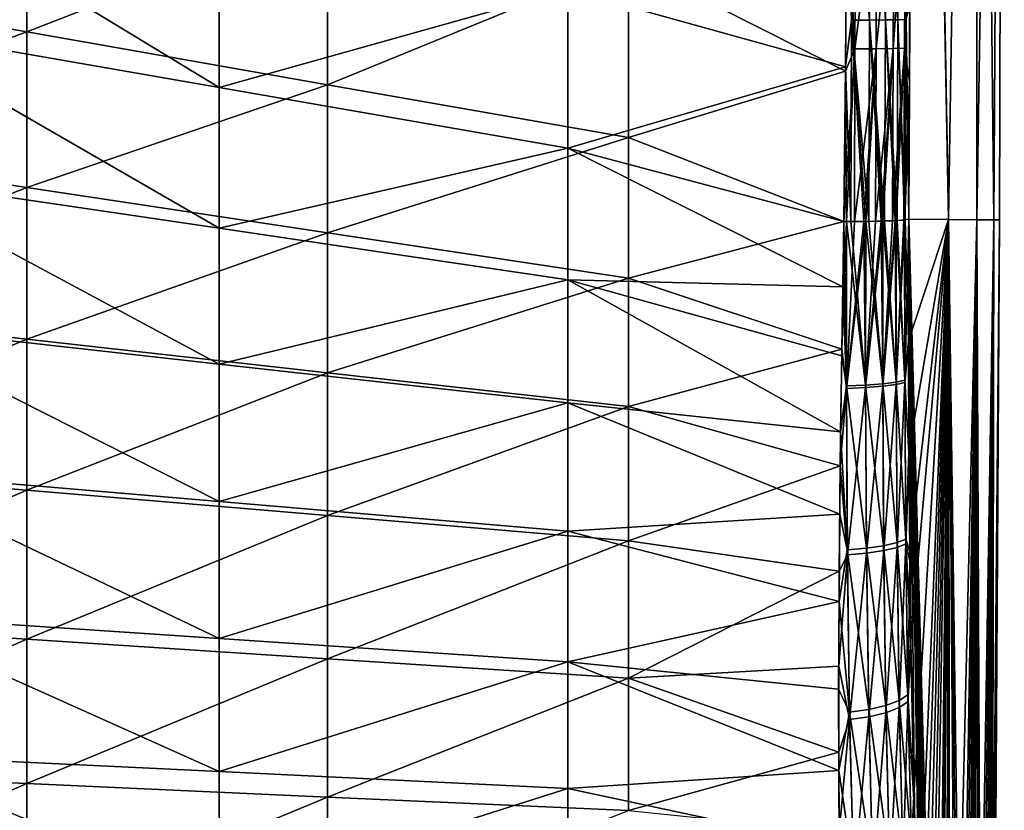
# Model space of a CAD drawing. Header units: metres. Extents: x 59 to 124, y -85 to 86.
# Tile 25 of 186: x 115.93 to 123.93, y -11.79 to -5.36. Entities that reach past the tile are written whole.
import ezdxf

# ---------------------------------------------------------------- set-up
doc = ezdxf.new("R2010")
doc.units = ezdxf.units.M
doc.layers.add('solid_21414500', color=7, linetype='CONTINUOUS')

msp = doc.modelspace()

# ---------------------------------------------------------------- linework, layer by layer
at = {"layer": 'solid_21414500'}
for points in [[(123.222031, 7.185536, -17.717823), (123.472847, -6.986013, -13.32256), (123.150642, -6.984076, -17.754503)], [(123.214256, 6.095905, -17.759205), (123.222031, 7.185536, -17.717823), (123.150642, -6.984076, -17.754503)], [(123.472847, -6.986027, 13.32256), (123.22171, 7.1475, 17.719879), (123.217026, 6.51832, 17.746212)], [(123.691025, 7.137415, 10.643906), (123.22171, 7.1475, 17.719879), (123.472847, -6.986027, 13.32256)], [(123.222031, 7.185536, -17.717823), (123.691673, 7.137424, -10.630885), (123.472847, -6.986013, -13.32256)], [(123.691673, 7.137424, -10.630885), (123.703087, -6.987399, -8.88489), (123.472847, -6.986013, -13.32256)], [(123.691025, 7.137415, 10.643906), (123.472847, -6.986027, 13.32256), (123.703087, -6.987408, 8.884891)], [(123.691025, 7.137415, 10.643906), (123.703087, -6.987408, 8.884891), (123.841278, -6.988236, 4.4434)], [(123.926033, 7.136495, 3.554263), (123.691025, 7.137415, 10.643906), (123.841278, -6.988236, 4.4434)], [(123.691673, 7.137424, -10.630885), (123.926254, 7.136498, -3.541221), (123.703087, -6.987399, -8.88489)], [(123.926254, 7.136498, -3.541221), (123.841278, -6.988231, -4.4434), (123.703087, -6.987399, -8.88489)], [(123.926254, 7.136498, -3.541221), (123.887344, -6.98851, 0), (123.841278, -6.988231, -4.4434)], [(123.926033, 7.136495, 3.554263), (123.841278, -6.988236, 4.4434), (123.887344, -6.98851, 0)], [(123.926254, 7.136498, -3.541221), (123.926033, 7.136495, 3.554263), (123.887344, -6.98851, 0)], [(123.210823, 5.529739, 17.772812), (123.150642, -6.984094, 17.754503), (123.217026, 6.51832, 17.746212)], [(123.472847, -6.986027, 13.32256), (123.217026, 6.51832, 17.746212), (123.150642, -6.984094, 17.754503)], [(123.157867, -5.258067, -17.789726), (123.214256, 6.095905, -17.759205), (123.150642, -6.984076, -17.754503)], [(123.155281, -5.868093, 17.778433), (123.150642, -6.984094, 17.754503), (123.210823, 5.529739, 17.772812)], [(123.155281, -5.868093, 17.778433), (123.210823, 5.529739, 17.772812), (123.204926, 4.462488, 17.79047)], [(123.155281, -5.868093, 17.778433), (123.204926, 4.462488, 17.79047), (123.159798, -4.809707, 17.796846)], [(122.691399, -3.734505, -18.41403), (122.684052, -5.366064, -18.394249), (122.646904, -4.251883, -18.421452)], [(122.830681, -5.365675, -18.324793), (122.684052, -5.366064, -18.394249), (122.691399, -3.734505, -18.41403)], [(122.830681, -5.365675, -18.324793), (122.691399, -3.734505, -18.41403), (122.838043, -3.734504, -18.344582)], [(122.830681, -5.365675, -18.324793), (122.838043, -3.734504, -18.344582), (122.96064, -5.364683, -18.220142)], [(122.838043, -3.734504, -18.344582), (122.968002, -3.734087, -18.239937), (122.96064, -5.364683, -18.220142)], [(122.96064, -5.364683, -18.220142), (122.968002, -3.734087, -18.239937), (123.062126, -5.363145, -18.087721)], [(122.968002, -3.734087, -18.239937), (123.069496, -3.73327, -18.107515), (123.062126, -5.363145, -18.087721)], [(123.062126, -5.363145, -18.087721), (123.069496, -3.73327, -18.107515), (123.128029, -5.361212, -17.939493)], [(113.539551, -5.032737, 20.751844), (115.984055, -5.462095, 20.115297), (115.984055, -4.130966, 20.201401)], [(115.984055, -4.130966, 20.201401), (115.984055, -5.462095, 20.115297), (118.428558, -4.510762, 19.543747)], [(114.71257, -4.190135, -20.529581), (117.547081, -4.652869, -19.770136), (117.547081, -5.913214, -19.694263)], [(114.71257, -5.418975, -20.42721), (114.71257, -4.190135, -20.529581), (117.547081, -5.913214, -19.694263)], [(122.713005, -5.599237, 18.3797), (122.719269, -4.200555, 18.398315), (122.646393, -4.331345, 18.420601)], [(122.890602, -4.200281, 18.301878), (122.719269, -4.200555, 18.398315), (122.713005, -5.599237, 18.3797)], [(122.890602, -4.200281, 18.301878), (122.713005, -5.599237, 18.3797), (122.884338, -5.598435, 18.283255)], [(122.884338, -5.598435, 18.283255), (123.024483, -5.596735, 18.139713), (123.030754, -4.199349, 18.158339)], [(122.890602, -4.200281, 18.301878), (122.884338, -5.598435, 18.283255), (123.030754, -4.199349, 18.158339)], [(123.024483, -5.596735, 18.139713), (123.116776, -5.594337, 17.966154), (123.123062, -4.197871, 17.984774)], [(123.030754, -4.199349, 18.158339), (123.024483, -5.596735, 18.139713), (123.123062, -4.197871, 17.984774)], [(123.123062, -4.197871, 17.984774), (123.116776, -5.594337, 17.966154), (123.159798, -4.809707, 17.796846)], [(120.381599, -5.11576, -19.010689), (122.646904, -4.251883, -18.421452), (122.636566, -5.746501, -18.401949)], [(122.684052, -5.366064, -18.394249), (122.636566, -5.746501, -18.401949), (122.646904, -4.251883, -18.421452)], [(122.636284, -5.780122, 18.401409), (122.646393, -4.331345, 18.420601), (120.873062, -4.890482, 18.886095)], [(122.713005, -5.599237, 18.3797), (122.646393, -4.331345, 18.420601), (122.636284, -5.780122, 18.401409)], [(115.984055, -5.462095, 20.115297), (118.428558, -5.891471, 19.478746), (118.428558, -4.510762, 19.543747)], [(118.428558, -4.510762, 19.543747), (118.428558, -5.891471, 19.478746), (120.873062, -4.890482, 18.886095)], [(117.547081, -5.913214, -19.694263), (117.547081, -4.652869, -19.770136), (120.381599, -5.11576, -19.010689)], [(123.116776, -5.594337, 17.966154), (123.155281, -5.868093, 17.778433), (123.159798, -4.809707, 17.796846)], [(118.428558, -5.891471, 19.478746), (120.873062, -6.320789, 18.842199), (120.873062, -4.890482, 18.886095)], [(122.636284, -5.780122, 18.401409), (120.873062, -4.890482, 18.886095), (120.873062, -6.320789, 18.842199)], [(113.539551, -5.032737, 20.751844), (113.539551, -6.357116, 20.56152), (115.984055, -5.462095, 20.115297)], [(117.547081, -5.913214, -19.694263), (120.381599, -5.11576, -19.010689), (120.381599, -6.407565, -18.961313)], [(120.381599, -6.407565, -18.961313), (120.381599, -5.11576, -19.010689), (122.636566, -5.746501, -18.401949)], [(123.128029, -5.361212, -17.939493), (123.157867, -5.258067, -17.789726), (123.150642, -6.984076, -17.754503)], [(114.71257, -5.418975, -20.42721), (117.547081, -5.913214, -19.694263), (117.547081, -7.057565, -19.568863)], [(114.71257, -6.638415, -20.257549), (114.71257, -5.418975, -20.42721), (117.547081, -7.057565, -19.568863)], [(122.684052, -5.366064, -18.394249), (122.678322, -7.002977, -18.358879), (122.636566, -5.746501, -18.401949)], [(122.684052, -5.366064, -18.394249), (122.784737, -7.001754, -18.312569), (122.678322, -7.002977, -18.358879)], [(122.830681, -5.365675, -18.324793), (122.824417, -7.001102, -18.28952), (122.684052, -5.366064, -18.394249)], [(122.684052, -5.366064, -18.394249), (122.824417, -7.001102, -18.28952), (122.800041, -7.001516, -18.30409)], [(122.684052, -5.366064, -18.394249), (122.800041, -7.001516, -18.30409), (122.784737, -7.001754, -18.312569)], [(122.830681, -5.365675, -18.324793), (122.926163, -6.998813, -18.212107), (122.824417, -7.001102, -18.28952)], [(122.830681, -5.365675, -18.324793), (122.96064, -5.364683, -18.220142), (122.954002, -6.997992, -18.185139)], [(122.830681, -5.365675, -18.324793), (122.954002, -6.997992, -18.185139), (122.939445, -6.998434, -18.19961)], [(122.830681, -5.365675, -18.324793), (122.939445, -6.998434, -18.19961), (122.926163, -6.998813, -18.212107)], [(122.96064, -5.364683, -18.220142), (123.038513, -6.99471, -18.07999), (122.954002, -6.997992, -18.185139)], [(122.96064, -5.364683, -18.220142), (123.062126, -5.363145, -18.087721), (123.055237, -6.993859, -18.053183)], [(122.96064, -5.364683, -18.220142), (123.055237, -6.993859, -18.053183), (123.048668, -6.994204, -18.064037)], [(122.96064, -5.364683, -18.220142), (123.048668, -6.994204, -18.064037), (123.038513, -6.99471, -18.07999)], [(123.062126, -5.363145, -18.087721), (123.114906, -6.989697, -17.92432), (123.055237, -6.993859, -18.053183)], [(123.062126, -5.363145, -18.087721), (123.128029, -5.361212, -17.939493), (123.121201, -6.989071, -17.905176)], [(123.062126, -5.363145, -18.087721), (123.121201, -6.989071, -17.905176), (123.114906, -6.989697, -17.92432)], [(123.128029, -5.361212, -17.939493), (123.150642, -6.984076, -17.754503), (123.121201, -6.989071, -17.905176)], [(113.539551, -6.357116, 20.56152), (115.984055, -6.725936, 19.963907), (115.984055, -5.462095, 20.115297)], [(115.984055, -5.462095, 20.115297), (115.984055, -6.725936, 19.963907), (118.428558, -5.891471, 19.478746)], [(122.884338, -5.598435, 18.283255), (122.70842, -7.002725, 18.347881), (122.784737, -7.001776, 18.312572)], [(122.884338, -5.598435, 18.283255), (122.713005, -5.599237, 18.3797), (122.70842, -7.002725, 18.347881)], [(122.884338, -5.598435, 18.283255), (122.784737, -7.001776, 18.312572), (122.800072, -7.001538, 18.304077)], [(122.884338, -5.598435, 18.283255), (122.800072, -7.001538, 18.304077), (122.879143, -7.000017, 18.251554)], [(123.024483, -5.596735, 18.139713), (122.879143, -7.000017, 18.251554), (122.926163, -6.998835, 18.212111)], [(122.884338, -5.598435, 18.283255), (122.879143, -7.000017, 18.251554), (123.024483, -5.596735, 18.139713)], [(123.024483, -5.596735, 18.139713), (122.926163, -6.998835, 18.212111), (122.939468, -6.998455, 18.199596)], [(123.024483, -5.596735, 18.139713), (122.939468, -6.998455, 18.199596), (123.018776, -6.995631, 18.108517)], [(123.116776, -5.594337, 17.966154), (123.018776, -6.995631, 18.108517), (123.038513, -6.994731, 18.079996)], [(123.024483, -5.596735, 18.139713), (123.018776, -6.995631, 18.108517), (123.116776, -5.594337, 17.966154)], [(123.116776, -5.594337, 17.966154), (123.038513, -6.994731, 18.079996), (123.048683, -6.994224, 18.064026)], [(123.116776, -5.594337, 17.966154), (123.048683, -6.994224, 18.064026), (123.111107, -6.990068, 17.935076)], [(123.116776, -5.594337, 17.966154), (123.111107, -6.990068, 17.935076), (123.155281, -5.868093, 17.778433)], [(122.713005, -5.599237, 18.3797), (122.636284, -5.780122, 18.401409), (122.622856, -7.003374, 18.375208)], [(122.713005, -5.599237, 18.3797), (122.622856, -7.003374, 18.375208), (122.644287, -7.003249, 18.369488)], [(122.713005, -5.599237, 18.3797), (122.644287, -7.003249, 18.369488), (122.70842, -7.002725, 18.347881)], [(120.381599, -6.407565, -18.961313), (122.636566, -5.746501, -18.401949), (122.622864, -7.00335, -18.37521)], [(122.644257, -7.003227, -18.369493), (122.622864, -7.00335, -18.37521), (122.636566, -5.746501, -18.401949)], [(122.678322, -7.002977, -18.358879), (122.644257, -7.003227, -18.369493), (122.636566, -5.746501, -18.401949)], [(122.622856, -7.003374, 18.375208), (122.636284, -5.780122, 18.401409), (120.873062, -6.320789, 18.842199)], [(115.984055, -6.725936, 19.963907), (118.428558, -7.094775, 19.366293), (118.428558, -5.891471, 19.478746)], [(117.547081, -7.057565, -19.568863), (117.547081, -5.913214, -19.694263), (120.381599, -6.407565, -18.961313)], [(118.428558, -5.891471, 19.478746), (118.428558, -7.094775, 19.366293), (120.873062, -6.320789, 18.842199)], [(123.155281, -5.868093, 17.778433), (123.111107, -6.990068, 17.935076), (123.114914, -6.989717, 17.924322)], [(123.155281, -5.868093, 17.778433), (123.114914, -6.989717, 17.924322), (123.119476, -6.989268, 17.91061)], [(123.155281, -5.868093, 17.778433), (123.119476, -6.989268, 17.91061), (123.150642, -6.984094, 17.754503)], [(113.539551, -6.357116, 20.56152), (113.539551, -7.684312, 20.288591), (115.984055, -6.725936, 19.963907)], [(118.428558, -7.094775, 19.366293), (120.873062, -7.463567, 18.768681), (120.873062, -6.320789, 18.842199)], [(122.622856, -7.003374, 18.375208), (120.873062, -6.320789, 18.842199), (120.873062, -7.463567, 18.768681)], [(117.547081, -7.057565, -19.568863), (120.381599, -6.407565, -18.961313), (120.381599, -7.476802, -18.880173)], [(120.381599, -6.407565, -18.961313), (122.622864, -7.00335, -18.37521), (122.614105, -7.532817, -18.35438)], [(120.381599, -7.476802, -18.880173), (120.381599, -6.407565, -18.961313), (122.614105, -7.532817, -18.35438)], [(114.71257, -6.638415, -20.257549), (117.547081, -7.057565, -19.568863), (117.547081, -8.160679, -19.384506)], [(114.71257, -7.845399, -20.018831), (114.71257, -6.638415, -20.257549), (117.547081, -8.160679, -19.384506)], [(113.539551, -7.684312, 20.288591), (115.984055, -7.957947, 19.740381), (115.984055, -6.725936, 19.963907)], [(115.984055, -6.725936, 19.963907), (115.984055, -7.957947, 19.740381), (118.428558, -7.094775, 19.366293)], [(122.605522, -8.039229, 18.322412), (122.622856, -7.003374, 18.375208), (120.873062, -7.463567, 18.768681)], [(122.644287, -7.003249, 18.369488), (122.622856, -7.003374, 18.375208), (122.605522, -8.039229, 18.322412)], [(122.643005, -8.359422, 18.283619), (122.644287, -7.003249, 18.369488), (122.605522, -8.039229, 18.322412)], [(122.642921, -8.339067, -18.285709), (122.614105, -7.532817, -18.35438), (122.622864, -7.00335, -18.37521)], [(122.644257, -7.003227, -18.369493), (122.642921, -8.339067, -18.285709), (122.622864, -7.00335, -18.37521)], [(122.798943, -8.332186, -18.220564), (122.642921, -8.339067, -18.285709), (122.644257, -7.003227, -18.369493)], [(122.800072, -7.001538, 18.304077), (122.643005, -8.359422, 18.283619), (122.799019, -8.352442, 18.218477)], [(122.784737, -7.001776, 18.312572), (122.643005, -8.359422, 18.283619), (122.800072, -7.001538, 18.304077)], [(122.70842, -7.002725, 18.347881), (122.643005, -8.359422, 18.283619), (122.784737, -7.001776, 18.312572)], [(122.70842, -7.002725, 18.347881), (122.644287, -7.003249, 18.369488), (122.643005, -8.359422, 18.283619)], [(122.678322, -7.002977, -18.358879), (122.798943, -8.332186, -18.220564), (122.644257, -7.003227, -18.369493)], [(122.678322, -7.002977, -18.358879), (122.784737, -7.001754, -18.312569), (122.798943, -8.332186, -18.220564)], [(122.784737, -7.001754, -18.312569), (122.800041, -7.001516, -18.30409), (122.798943, -8.332186, -18.220564)], [(122.798943, -8.332186, -18.220564), (122.800041, -7.001516, -18.30409), (122.938499, -8.321422, -18.116425)], [(122.799019, -8.352442, 18.218477), (122.93856, -8.341533, 18.114351), (122.939468, -6.998455, 18.199596)], [(122.799019, -8.352442, 18.218477), (122.939468, -6.998455, 18.199596), (122.926163, -6.998835, 18.212111)], [(122.879143, -7.000017, 18.251554), (122.799019, -8.352442, 18.218477), (122.926163, -6.998835, 18.212111)], [(122.879143, -7.000017, 18.251554), (122.800072, -7.001538, 18.304077), (122.799019, -8.352442, 18.218477)], [(122.800041, -7.001516, -18.30409), (122.824417, -7.001102, -18.28952), (122.938499, -8.321422, -18.116425)], [(122.824417, -7.001102, -18.28952), (122.926163, -6.998813, -18.212107), (122.938499, -8.321422, -18.116425)], [(122.926163, -6.998813, -18.212107), (122.939445, -6.998434, -18.19961), (122.938499, -8.321422, -18.116425)], [(122.938499, -8.321422, -18.116425), (122.939445, -6.998434, -18.19961), (123.047821, -8.307599, -17.981188)], [(122.93856, -8.341533, 18.114351), (123.047882, -8.327528, 17.979136), (123.048683, -6.994224, 18.064026)], [(122.93856, -8.341533, 18.114351), (123.048683, -6.994224, 18.064026), (123.038513, -6.994731, 18.079996)], [(123.018776, -6.995631, 18.108517), (122.93856, -8.341533, 18.114351), (123.038513, -6.994731, 18.079996)], [(123.018776, -6.995631, 18.108517), (122.939468, -6.998455, 18.199596), (122.93856, -8.341533, 18.114351)], [(122.939445, -6.998434, -18.19961), (122.954002, -6.997992, -18.185139), (123.047821, -8.307599, -17.981188)], [(122.954002, -6.997992, -18.185139), (123.038513, -6.99471, -18.07999), (123.047821, -8.307599, -17.981188)], [(123.038513, -6.99471, -18.07999), (123.048668, -6.994204, -18.064037), (123.047821, -8.307599, -17.981188)], [(123.047821, -8.307599, -17.981188), (123.048668, -6.994204, -18.064037), (123.118546, -8.292085, -17.828278)], [(123.047882, -8.327528, 17.979136), (123.118591, -8.311812, 17.82625), (123.119476, -6.989268, 17.91061)], [(123.047882, -8.327528, 17.979136), (123.119476, -6.989268, 17.91061), (123.114914, -6.989717, 17.924322)], [(123.111107, -6.990068, 17.935076), (123.047882, -8.327528, 17.979136), (123.114914, -6.989717, 17.924322)], [(123.111107, -6.990068, 17.935076), (123.048683, -6.994224, 18.064026), (123.047882, -8.327528, 17.979136)], [(123.048668, -6.994204, -18.064037), (123.055237, -6.993859, -18.053183), (123.118546, -8.292085, -17.828278)], [(123.055237, -6.993859, -18.053183), (123.114906, -6.989697, -17.92432), (123.118546, -8.292085, -17.828278)], [(123.114906, -6.989697, -17.92432), (123.121201, -6.989071, -17.905176), (123.118546, -8.292085, -17.828278)], [(123.118546, -8.292085, -17.828278), (123.121201, -6.989071, -17.905176), (123.149208, -7.975283, -17.699528)], [(123.118591, -8.311812, 17.82625), (123.149239, -8.005848, 17.696938), (123.150642, -6.984094, 17.754503)], [(123.119476, -6.989268, 17.91061), (123.118591, -8.311812, 17.82625), (123.150642, -6.984094, 17.754503)], [(123.121201, -6.989071, -17.905176), (123.150642, -6.984076, -17.754503), (123.149208, -7.975283, -17.699528)], [(123.472847, -6.986013, -13.32256), (123.149208, -7.975283, -17.699528), (123.150642, -6.984076, -17.754503)], [(123.472847, -6.986013, -13.32256), (123.151779, -8.873631, -17.602686), (123.149208, -7.975283, -17.699528)], [(123.152092, -8.929339, 17.594885), (123.150642, -6.984094, 17.754503), (123.149239, -8.005848, 17.696938)], [(123.158653, -9.759118, 17.453732), (123.150642, -6.984094, 17.754503), (123.152092, -8.929339, 17.594885)], [(123.168144, -10.502165, 17.281773), (123.150642, -6.984094, 17.754503), (123.158653, -9.759118, 17.453732)], [(123.195625, -11.785248, 16.840515), (123.150642, -6.984094, 17.754503), (123.168144, -10.502165, 17.281773)], [(123.2369, -12.991047, 16.212626), (123.150642, -6.984094, 17.754503), (123.195625, -11.785248, 16.840515)], [(123.262733, -13.580028, 15.820425), (123.150642, -6.984094, 17.754503), (123.2369, -12.991047, 16.212626)], [(123.291115, -14.14292, 15.384955), (123.150642, -6.984094, 17.754503), (123.262733, -13.580028, 15.820425)], [(123.321365, -14.669576, 14.913155), (123.150642, -6.984094, 17.754503), (123.291115, -14.14292, 15.384955)], [(123.353035, -15.157101, 14.40827), (123.150642, -6.984094, 17.754503), (123.321365, -14.669576, 14.913155)], [(123.385925, -15.606455, 13.869793), (123.150642, -6.984094, 17.754503), (123.353035, -15.157101, 14.40827)], [(123.472847, -6.986027, 13.32256), (123.150642, -6.984094, 17.754503), (123.385925, -15.606455, 13.869793)], [(123.472847, -6.986013, -13.32256), (123.15789, -9.683204, -17.468622), (123.151779, -8.873631, -17.602686)], [(123.472847, -6.986013, -13.32256), (123.166756, -10.410759, -17.30567), (123.15789, -9.683204, -17.468622)], [(123.472847, -6.986013, -13.32256), (123.192535, -11.671373, -16.888351), (123.166756, -10.410759, -17.30567)], [(123.472847, -6.986013, -13.32256), (123.231651, -12.859728, -16.29203), (123.192535, -11.671373, -16.888351)], [(123.472847, -6.986013, -13.32256), (123.256348, -13.442123, -15.917624), (123.231651, -12.859728, -16.29203)], [(123.472847, -6.986013, -13.32256), (123.283775, -14.004461, -15.498182), (123.256348, -13.442123, -15.917624)], [(123.472847, -6.986013, -13.32256), (123.313042, -14.531175, -15.043846), (123.283775, -14.004461, -15.498182)], [(123.472847, -6.986013, -13.32256), (123.343765, -15.020458, -14.55734), (123.313042, -14.531175, -15.043846)], [(123.472847, -6.986013, -13.32256), (123.408699, -15.888599, -13.48707), (123.343765, -15.020458, -14.55734)], [(123.472847, -6.986027, 13.32256), (123.385925, -15.606455, 13.869793), (123.419571, -16.015556, 13.30117)], [(123.472847, -6.986013, -13.32256), (123.47448, -16.584122, -12.327152), (123.408699, -15.888599, -13.48707)], [(123.472847, -6.986027, 13.32256), (123.419571, -16.015556, 13.30117), (123.453247, -16.378214, 12.711215)], [(123.472847, -6.986027, 13.32256), (123.453247, -16.378214, 12.711215), (123.486084, -16.689022, 12.112842)], [(123.472847, -6.986013, -13.32256), (123.703087, -6.987399, -8.88489), (123.47448, -16.584122, -12.327152)], [(123.472847, -6.986027, 13.32256), (123.486084, -16.689022, 12.112842), (123.549469, -17.16481, 10.879491)], [(123.472847, -6.986027, 13.32256), (123.549469, -17.16481, 10.879491), (123.581757, -17.343533, 10.201769)], [(123.472847, -6.986027, 13.32256), (123.581757, -17.343533, 10.201769), (123.615395, -17.48922, 9.44976)], [(123.703087, -6.987408, 8.884891), (123.472847, -6.986027, 13.32256), (123.615395, -17.48922, 9.44976)], [(123.703087, -6.987399, -8.88489), (123.537086, -17.085291, -11.129642), (123.47448, -16.584122, -12.327152)], [(123.703087, -6.987399, -8.88489), (123.568436, -17.274702, -10.486124), (123.537086, -17.085291, -11.129642)], [(123.703087, -6.987399, -8.88489), (123.600838, -17.430523, -9.781702), (123.568436, -17.274702, -10.486124)], [(123.703087, -6.987399, -8.88489), (123.634514, -17.555878, -8.996574), (123.600838, -17.430523, -9.781702)], [(123.703087, -6.987408, 8.884891), (123.615395, -17.48922, 9.44976), (123.650032, -17.600473, 8.612576)], [(123.703087, -6.987399, -8.88489), (123.668839, -17.643078, -8.124743), (123.634514, -17.555878, -8.996574)], [(123.703087, -6.987408, 8.884891), (123.650032, -17.600473, 8.612576), (123.684906, -17.67049, 7.68506)], [(123.703087, -6.987399, -8.88489), (123.841278, -6.988231, -4.4434), (123.668839, -17.643078, -8.124743)], [(123.841278, -6.988231, -4.4434), (123.702637, -17.693739, -7.169611), (123.668839, -17.643078, -8.124743)], [(123.703087, -6.987408, 8.884891), (123.684906, -17.67049, 7.68506), (123.71859, -17.702358, 6.674536)], [(123.841278, -6.988231, -4.4434), (123.734741, -17.708582, -6.132825), (123.702637, -17.693739, -7.169611)], [(123.703087, -6.987408, 8.884891), (123.71859, -17.702358, 6.674536), (123.749588, -17.714327, 5.589065)], [(123.841278, -6.988236, 4.4434), (123.703087, -6.987408, 8.884891), (123.749588, -17.714327, 5.589065)], [(123.841278, -6.988231, -4.4434), (123.766434, -17.718332, -4.899788), (123.734741, -17.708582, -6.132825)], [(123.841278, -6.988236, 4.4434), (123.749588, -17.714327, 5.589065), (123.776558, -17.721832, 4.434204)], [(123.841278, -6.988231, -4.4434), (123.790131, -17.725773, -3.719474), (123.766434, -17.718332, -4.899788)], [(123.841278, -6.988236, 4.4434), (123.776558, -17.721832, 4.434204), (123.798439, -17.728317, 3.204482)], [(123.841278, -6.988231, -4.4434), (123.887344, -6.98851, 0), (123.790131, -17.725773, -3.719474)], [(123.887344, -6.98851, 0), (123.806686, -17.730743, -2.593402), (123.790131, -17.725773, -3.719474)], [(123.841278, -6.988236, 4.4434), (123.798439, -17.728317, 3.204482), (123.814003, -17.732786, 1.893334)], [(123.887344, -6.98851, 0), (123.816986, -17.733639, -1.518171), (123.806686, -17.730743, -2.593402)], [(123.841278, -6.988236, 4.4434), (123.814003, -17.732786, 1.893334), (123.821785, -17.734976, 0.494909)], [(123.887344, -6.98851, 0), (123.8218, -17.735052, -0.48888), (123.816986, -17.733639, -1.518171)], [(123.887344, -6.98851, 0), (123.841278, -6.988236, 4.4434), (123.821785, -17.734976, 0.494909)], [(123.887344, -6.98851, 0), (123.821785, -17.734976, 0.494909), (123.8218, -17.735052, -0.48888)], [(115.984055, -7.957947, 19.740381), (118.428558, -8.2316, 19.192165), (118.428558, -7.094775, 19.366293)], [(117.547081, -8.160679, -19.384506), (117.547081, -7.057565, -19.568863), (120.381599, -7.476802, -18.880173)], [(118.428558, -7.094775, 19.366293), (118.428558, -8.2316, 19.192165), (120.873062, -7.463567, 18.768681)], [(117.547081, -8.160679, -19.384506), (120.381599, -7.476802, -18.880173), (120.381599, -8.476044, -18.750174)], [(118.428558, -8.2316, 19.192165), (120.873062, -8.505208, 18.643955), (120.873062, -7.463567, 18.768681)], [(120.381599, -7.476802, -18.880173), (122.605347, -8.094844, -18.31785), (122.596832, -8.710938, -18.25585)], [(120.381599, -8.476044, -18.750174), (120.381599, -7.476802, -18.880173), (122.596832, -8.710938, -18.25585)], [(120.381599, -7.476802, -18.880173), (122.614105, -7.532817, -18.35438), (122.605347, -8.094844, -18.31785)], [(122.605522, -8.039229, 18.322412), (120.873062, -7.463567, 18.768681), (120.873062, -8.505208, 18.643955)], [(122.642921, -8.339067, -18.285709), (122.605347, -8.094844, -18.31785), (122.614105, -7.532817, -18.35438)], [(113.539551, -7.684312, 20.288591), (113.539551, -8.979415, 19.933191), (115.984055, -7.957947, 19.740381)], [(114.71257, -7.845399, -20.018831), (117.547081, -8.160679, -19.384506), (117.547081, -9.277328, -19.131622)], [(114.71257, -9.035796, -19.708174), (114.71257, -7.845399, -20.018831), (117.547081, -9.277328, -19.131622)], [(113.539551, -8.979415, 19.933191), (115.984055, -9.185695, 19.43783), (115.984055, -7.957947, 19.740381)], [(115.984055, -7.957947, 19.740381), (115.984055, -9.185695, 19.43783), (118.428558, -8.2316, 19.192165)], [(123.118546, -8.292085, -17.828278), (123.149208, -7.975283, -17.699528), (123.151779, -8.873631, -17.602686)], [(122.593246, -8.987767, 18.220589), (122.605522, -8.039229, 18.322412), (120.873062, -8.505208, 18.643955)], [(122.643005, -8.359422, 18.283619), (122.605522, -8.039229, 18.322412), (122.593246, -8.987767, 18.220589)], [(123.118591, -8.311812, 17.82625), (123.152092, -8.929339, 17.594885), (123.149239, -8.005848, 17.696938)], [(122.642921, -8.339067, -18.285709), (122.596832, -8.710938, -18.25585), (122.605347, -8.094844, -18.31785)], [(115.984055, -9.185695, 19.43783), (118.428558, -9.391991, 18.942465), (118.428558, -8.2316, 19.192165)], [(117.547081, -9.277328, -19.131622), (117.547081, -8.160679, -19.384506), (120.381599, -8.476044, -18.750174)], [(118.428558, -8.2316, 19.192165), (118.428558, -9.391991, 18.942465), (120.873062, -8.505208, 18.643955)], [(122.938499, -8.321422, -18.116425), (123.047821, -8.307599, -17.981188), (123.055183, -9.6117, -17.796923)], [(123.047821, -8.307599, -17.981188), (123.118546, -8.292085, -17.828278), (123.125702, -9.583357, -17.645773)], [(123.055183, -9.6117, -17.796923), (123.047821, -8.307599, -17.981188), (123.125702, -9.583357, -17.645773)], [(123.047882, -8.327528, 17.979136), (123.055534, -9.65109, 17.7896), (123.118591, -8.311812, 17.82625)], [(123.055534, -9.65109, 17.7896), (123.126045, -9.622323, 17.638531), (123.118591, -8.311812, 17.82625)], [(123.125702, -9.583357, -17.645773), (123.118546, -8.292085, -17.828278), (123.151779, -8.873631, -17.602686)], [(123.118591, -8.311812, 17.82625), (123.126045, -9.622323, 17.638531), (123.152092, -8.929339, 17.594885)], [(122.651077, -9.710756, 18.090441), (122.643005, -8.359422, 18.283619), (122.593246, -8.987767, 18.220589)], [(122.642921, -8.339067, -18.285709), (122.650681, -9.670465, -18.097916), (122.596832, -8.710938, -18.25585)], [(122.80661, -9.657284, -18.033531), (122.642921, -8.339067, -18.285709), (122.798943, -8.332186, -18.220564)], [(122.80661, -9.657284, -18.033531), (122.650681, -9.670465, -18.097916), (122.642921, -8.339067, -18.285709)], [(122.799019, -8.352442, 18.218477), (122.643005, -8.359422, 18.283619), (122.651077, -9.710756, 18.090441)], [(122.799019, -8.352442, 18.218477), (122.651077, -9.710756, 18.090441), (122.806999, -9.697368, 18.026085)], [(122.798943, -8.332186, -18.220564), (122.938499, -8.321422, -18.116425), (122.94603, -9.637178, -17.930601)], [(122.80661, -9.657284, -18.033531), (122.798943, -8.332186, -18.220564), (122.94603, -9.637178, -17.930601)], [(122.799019, -8.352442, 18.218477), (122.806999, -9.697368, 18.026085), (122.93856, -8.341533, 18.114351)], [(122.806999, -9.697368, 18.026085), (122.946404, -9.676953, 17.923206), (122.93856, -8.341533, 18.114351)], [(122.94603, -9.637178, -17.930601), (122.938499, -8.321422, -18.116425), (123.055183, -9.6117, -17.796923)], [(122.93856, -8.341533, 18.114351), (122.946404, -9.676953, 17.923206), (123.047882, -8.327528, 17.979136)], [(122.946404, -9.676953, 17.923206), (123.055534, -9.65109, 17.7896), (123.047882, -8.327528, 17.979136)], [(117.547081, -9.277328, -19.131622), (120.381599, -8.476044, -18.750174), (120.381599, -9.518945, -18.555056)], [(120.381599, -8.476044, -18.750174), (122.596832, -8.710938, -18.25585), (122.589142, -9.380393, -18.162546)], [(120.381599, -9.518945, -18.555056), (120.381599, -8.476044, -18.750174), (122.589142, -9.380393, -18.162546)], [(118.428558, -9.391991, 18.942465), (120.873062, -9.598242, 18.447107), (120.873062, -8.505208, 18.643955)], [(122.593246, -8.987767, 18.220589), (120.873062, -8.505208, 18.643955), (120.873062, -9.598242, 18.447107)], [(122.650681, -9.670465, -18.097916), (122.589142, -9.380393, -18.162546), (122.596832, -8.710938, -18.25585)], [(123.125702, -9.583357, -17.645773), (123.151779, -8.873631, -17.602686), (123.15789, -9.683204, -17.468622)], [(123.126045, -9.622323, 17.638531), (123.158653, -9.759118, 17.453732), (123.152092, -8.929339, 17.594885)], [(113.539551, -8.979415, 19.933191), (113.539551, -10.237723, 19.487053), (115.984055, -9.185695, 19.43783)], [(114.71257, -9.035796, -19.708174), (117.547081, -9.277328, -19.131622), (117.547081, -10.391034, -18.799608)], [(114.71257, -10.202197, -19.317562), (114.71257, -9.035796, -19.708174), (117.547081, -10.391034, -18.799608)], [(122.585251, -9.844597, 18.080772), (122.593246, -8.987767, 18.220589), (120.873062, -9.598242, 18.447107)], [(122.651077, -9.710756, 18.090441), (122.593246, -8.987767, 18.220589), (122.585251, -9.844597, 18.080772)], [(113.539551, -10.237723, 19.487053), (115.984055, -10.396366, 19.045267), (115.984055, -9.185695, 19.43783)], [(115.984055, -9.185695, 19.43783), (115.984055, -10.396366, 19.045267), (118.428558, -9.391991, 18.942465)], [(117.547081, -10.391034, -18.799608), (117.547081, -9.277328, -19.131622), (120.381599, -9.518945, -18.555056)], [(115.984055, -10.396366, 19.045267), (118.428558, -10.555023, 18.603476), (118.428558, -9.391991, 18.942465)], [(118.428558, -9.391991, 18.942465), (118.428558, -10.555023, 18.603476), (120.873062, -9.598242, 18.447107)], [(120.381599, -9.518945, -18.555056), (122.589142, -9.380393, -18.162546), (122.583359, -10.090425, -18.031256)], [(122.650681, -9.670465, -18.097916), (122.583359, -10.090425, -18.031256), (122.589142, -9.380393, -18.162546)], [(117.547081, -10.391034, -18.799608), (120.381599, -9.518945, -18.555056), (120.381599, -10.579952, -18.281631)], [(118.428558, -10.555023, 18.603476), (120.873062, -10.713637, 18.161697), (120.873062, -9.598242, 18.447107)], [(120.381599, -10.579952, -18.281631), (120.381599, -9.518945, -18.555056), (122.583359, -10.090425, -18.031256)], [(122.585251, -9.844597, 18.080772), (120.873062, -9.598242, 18.447107), (120.873062, -10.713637, 18.161697)], [(123.055183, -9.6117, -17.796923), (123.125702, -9.583357, -17.645773), (123.14241, -10.849771, -17.345558)], [(123.125702, -9.583357, -17.645773), (123.15789, -9.683204, -17.468622), (123.166756, -10.410759, -17.30567)], [(123.14241, -10.849771, -17.345558), (123.125702, -9.583357, -17.645773), (123.166756, -10.410759, -17.30567)], [(122.650681, -9.670465, -18.097916), (122.668709, -10.989712, -17.785662), (122.583359, -10.090425, -18.031256)], [(122.824448, -10.96823, -17.723057), (122.650681, -9.670465, -18.097916), (122.80661, -9.657284, -18.033531)], [(122.824448, -10.96823, -17.723057), (122.668709, -10.989712, -17.785662), (122.650681, -9.670465, -18.097916)], [(122.80661, -9.657284, -18.033531), (122.94603, -9.637178, -17.930601), (122.963554, -10.935822, -17.622889)], [(122.824448, -10.96823, -17.723057), (122.80661, -9.657284, -18.033531), (122.963554, -10.935822, -17.622889)], [(122.806999, -9.697368, 18.026085), (122.825554, -11.027452, 17.705132), (122.946404, -9.676953, 17.923206)], [(122.825554, -11.027452, 17.705132), (122.964638, -10.994353, 17.605162), (122.946404, -9.676953, 17.923206)], [(122.94603, -9.637178, -17.930601), (123.055183, -9.6117, -17.796923), (123.072319, -10.894999, -17.492748)], [(122.963554, -10.935822, -17.622889), (122.94603, -9.637178, -17.930601), (123.072319, -10.894999, -17.492748)], [(122.946404, -9.676953, 17.923206), (122.964638, -10.994353, 17.605162), (123.055534, -9.65109, 17.7896)], [(122.964638, -10.994353, 17.605162), (123.073372, -10.95267, 17.475275), (123.055534, -9.65109, 17.7896)], [(123.072319, -10.894999, -17.492748), (123.055183, -9.6117, -17.796923), (123.14241, -10.849771, -17.345558)], [(123.055534, -9.65109, 17.7896), (123.073372, -10.95267, 17.475275), (123.126045, -9.622323, 17.638531)], [(123.073372, -10.95267, 17.475275), (123.143425, -10.906496, 17.328371), (123.126045, -9.622323, 17.638531)], [(123.126045, -9.622323, 17.638531), (123.143425, -10.906496, 17.328371), (123.158653, -9.759118, 17.453732)], [(122.651077, -9.710756, 18.090441), (122.585251, -9.844597, 18.080772), (122.581154, -10.614571, 17.909058)], [(122.669838, -11.049401, 17.767612), (122.651077, -9.710756, 18.090441), (122.581154, -10.614571, 17.909058)], [(122.806999, -9.697368, 18.026085), (122.651077, -9.710756, 18.090441), (122.669838, -11.049401, 17.767612)], [(122.806999, -9.697368, 18.026085), (122.669838, -11.049401, 17.767612), (122.825554, -11.027452, 17.705132)], [(123.143425, -10.906496, 17.328371), (123.168144, -10.502165, 17.281773), (123.158653, -9.759118, 17.453732)], [(122.581154, -10.614571, 17.909058), (122.585251, -9.844597, 18.080772), (120.873062, -10.713637, 18.161697)], [(120.381599, -10.579952, -18.281631), (122.583359, -10.090425, -18.031256), (122.580269, -10.802058, -17.859343)], [(122.668709, -10.989712, -17.785662), (122.580269, -10.802058, -17.859343), (122.583359, -10.090425, -18.031256)], [(113.539551, -10.237723, 19.487053), (113.539551, -11.459906, 18.941233), (115.984055, -10.396366, 19.045267)], [(114.71257, -10.202197, -19.317562), (117.547081, -10.391034, -18.799608), (117.547081, -11.472854, -18.378311)], [(114.71257, -11.336585, -18.838568), (114.71257, -10.202197, -19.317562), (117.547081, -11.472854, -18.378311)], [(113.539551, -11.459906, 18.941233), (115.984055, -11.569737, 18.552044), (115.984055, -10.396366, 19.045267)], [(115.984055, -10.396366, 19.045267), (115.984055, -11.569737, 18.552044), (118.428558, -10.555023, 18.603476)], [(117.547081, -11.472854, -18.378311), (117.547081, -10.391034, -18.799608), (120.381599, -10.579952, -18.281631)], [(123.14241, -10.849771, -17.345558), (123.166756, -10.410759, -17.30567), (123.192535, -11.671373, -16.888351)], [(115.984055, -11.569737, 18.552044), (118.428558, -11.679583, 18.162848), (118.428558, -10.555023, 18.603476)], [(118.428558, -10.555023, 18.603476), (118.428558, -11.679583, 18.162848), (120.873062, -10.713637, 18.161697)], [(123.143425, -10.906496, 17.328371), (123.195625, -11.785248, 16.840515), (123.168144, -10.502165, 17.281773)], [(117.547081, -11.472854, -18.378311), (120.381599, -10.579952, -18.281631), (120.381599, -11.609193, -17.918028)], [(120.381599, -10.579952, -18.281631), (122.580269, -10.802058, -17.859343), (122.581055, -11.462578, -17.653263)], [(120.381599, -11.609193, -17.918028), (120.381599, -10.579952, -18.281631), (122.581055, -11.462578, -17.653263)], [(122.58078, -11.314486, 17.70389), (122.581154, -10.614571, 17.909058), (120.873062, -10.713637, 18.161697)], [(122.669838, -11.049401, 17.767612), (122.581154, -10.614571, 17.909058), (122.58078, -11.314486, 17.70389)], [(118.428558, -11.679583, 18.162848), (120.873062, -11.78939, 17.773666), (120.873062, -10.713637, 18.161697)], [(122.58078, -11.314486, 17.70389), (120.873062, -10.713637, 18.161697), (120.873062, -11.78939, 17.773666)], [(122.668709, -10.989712, -17.785662), (122.581055, -11.462578, -17.653263), (122.580269, -10.802058, -17.859343)], [(123.072319, -10.894999, -17.492748), (123.14241, -10.849771, -17.345558), (123.171661, -12.064264, -16.886572)], [(123.171661, -12.064264, -16.886572), (123.14241, -10.849771, -17.345558), (123.192535, -11.671373, -16.888351)], [(122.824448, -10.96823, -17.723057), (122.963554, -10.935822, -17.622889), (122.994331, -12.190207, -17.149246)], [(122.963554, -10.935822, -17.622889), (123.072319, -10.894999, -17.492748), (123.102371, -12.13039, -17.026035)], [(122.994331, -12.190207, -17.149246), (122.963554, -10.935822, -17.622889), (123.102371, -12.13039, -17.026035)], [(122.964638, -10.994353, 17.605162), (122.99662, -12.264155, 17.114807), (123.073372, -10.95267, 17.475275)], [(122.99662, -12.264155, 17.114807), (123.104599, -12.203226, 16.992096), (123.073372, -10.95267, 17.475275)], [(123.102371, -12.13039, -17.026035), (123.072319, -10.894999, -17.492748), (123.171661, -12.064264, -16.886572)], [(123.073372, -10.95267, 17.475275), (123.104599, -12.203226, 16.992096), (123.143425, -10.906496, 17.328371)], [(123.104599, -12.203226, 16.992096), (123.173828, -12.135878, 16.853197), (123.143425, -10.906496, 17.328371)], [(123.143425, -10.906496, 17.328371), (123.173828, -12.135878, 16.853197), (123.195625, -11.785248, 16.840515)], [(122.668709, -10.989712, -17.785662), (122.700424, -12.269611, -17.30303), (122.581055, -11.462578, -17.653263)], [(122.855789, -12.237848, -17.243969), (122.668709, -10.989712, -17.785662), (122.824448, -10.96823, -17.723057)], [(122.855789, -12.237848, -17.243969), (122.700424, -12.269611, -17.30303), (122.668709, -10.989712, -17.785662)], [(122.825554, -11.027452, 17.705132), (122.669838, -11.049401, 17.767612), (122.702797, -12.345057, 17.267944)], [(122.825554, -11.027452, 17.705132), (122.702797, -12.345057, 17.267944), (122.858124, -12.31269, 17.209135)], [(122.855789, -12.237848, -17.243969), (122.824448, -10.96823, -17.723057), (122.994331, -12.190207, -17.149246)], [(122.825554, -11.027452, 17.705132), (122.858124, -12.31269, 17.209135), (122.964638, -10.994353, 17.605162)], [(122.858124, -12.31269, 17.209135), (122.99662, -12.264155, 17.114807), (122.964638, -10.994353, 17.605162)], [(122.669838, -11.049401, 17.767612), (122.58078, -11.314486, 17.70389), (122.584618, -11.966196, 17.460485)], [(122.702797, -12.345057, 17.267944), (122.669838, -11.049401, 17.767612), (122.584618, -11.966196, 17.460485)], [(114.71257, -11.336585, -18.838568), (117.547081, -11.472854, -18.378311), (117.547081, -12.509393, -17.865776)], [(114.71257, -12.431232, -18.270031), (114.71257, -11.336585, -18.838568), (117.547081, -12.509393, -17.865776)], [(122.584618, -11.966196, 17.460485), (122.58078, -11.314486, 17.70389), (120.873062, -11.78939, 17.773666)], [(113.539551, -11.459906, 18.941233), (113.539551, -12.63841, 18.295971), (115.984055, -11.569737, 18.552044)], [(117.547081, -12.509393, -17.865776), (117.547081, -11.472854, -18.378311), (120.381599, -11.609193, -17.918028)], [(120.381599, -11.609193, -17.918028), (122.581055, -11.462578, -17.653263), (122.585747, -12.082239, -17.411459)], [(122.700424, -12.269611, -17.30303), (122.585747, -12.082239, -17.411459), (122.581055, -11.462578, -17.653263)], [(113.539551, -12.63841, 18.295971), (115.984055, -12.694628, 17.957705), (115.984055, -11.569737, 18.552044)], [(115.984055, -11.569737, 18.552044), (115.984055, -12.694628, 17.957705), (118.428558, -11.679583, 18.162848)], [(117.547081, -12.509393, -17.865776), (120.381599, -11.609193, -17.918028), (120.381599, -12.587615, -17.461493)], [(120.381599, -12.587615, -17.461493), (120.381599, -11.609193, -17.918028), (122.585747, -12.082239, -17.411459)], [(123.171661, -12.064264, -16.886572), (123.192535, -11.671373, -16.888351), (123.231651, -12.859728, -16.29203)], [(115.984055, -12.694628, 17.957705), (118.428558, -12.750858, 17.619431), (118.428558, -11.679583, 18.162848)], [(118.428558, -11.679583, 18.162848), (118.428558, -12.750858, 17.619431), (120.873062, -11.78939, 17.773666)], [(123.173828, -12.135878, 16.853197), (123.2369, -12.991047, 16.212626), (123.195625, -11.785248, 16.840515)]]:
    msp.add_3dface(points, dxfattribs=at)

doc.saveas('drawing.dxf')
